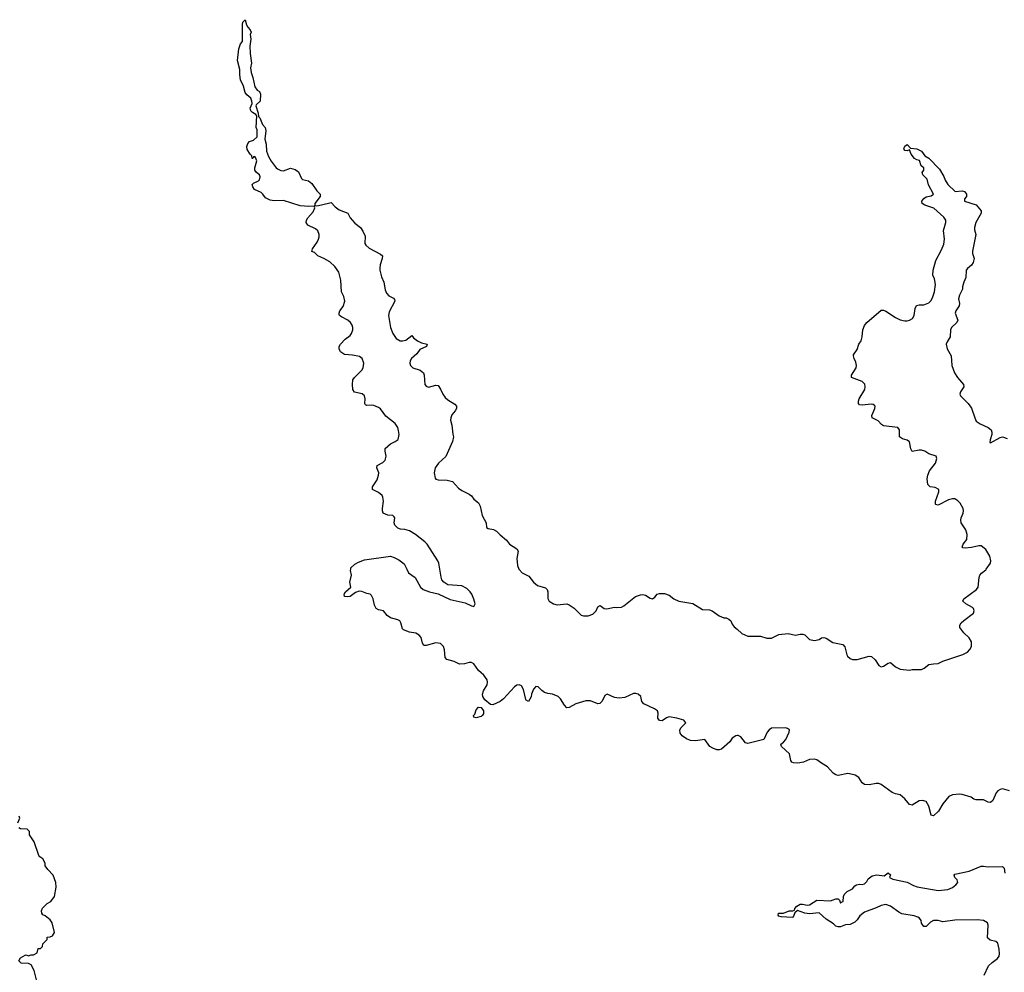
# Model space of a CAD drawing. Header units: inches. Extents: x 2348423 to 2474978, y 460702 to 613625.
# Tile 89 of 113: x 2403975 to 2412245, y 566615 to 574614. Entities that reach past the tile are written whole.
import ezdxf

# ---------------------------------------------------------------- set-up
doc = ezdxf.new("R2010")
doc.units = ezdxf.units.IN
doc.header["$MEASUREMENT"] = 0
for name, color, linetype in [('C4506', 7, 'Continuous'), ('C4507', 7, 'Continuous'), ('C4516', 7, 'Continuous'), ('C4517', 7, 'Continuous')]:
    doc.layers.add(name, color=color, linetype=linetype)

msp = doc.modelspace()

# ---------------------------------------------------------------- linework, layer by layer
at = {"layer": 'C4506', "color": 5}
for points, elevation in [([(2410000, 568601.8), (2409990, 568600.7), (2409959.3, 568580.7), (2409941, 568550), (2409870, 568489.7), (2409850, 568482.4), (2409830, 568482.4), (2409795.6, 568495.6), (2409771.2, 568511.2), (2409730, 568569), (2409650, 568559.6), (2409610, 568560.9), (2409575.9, 568575.9), (2409540.1, 568600.1), (2409523.3, 568623.3), (2409520.7, 568650), (2409530, 568670.7), (2409569.5, 568710), (2409552.4, 568732.4), (2409494, 568750), (2409430, 568760.4), (2409408.2, 568751.8), (2409370, 568726), (2409349.3, 568730), (2409334, 568750), (2409336.9, 568790), (2409330.8, 568810.8), (2409307.8, 568827.8), (2409218, 568870), (2409200.9, 568890), (2409192.8, 568930), (2409170, 568949.7), (2409150, 568955.8), (2409130, 568957.1), (2409057.1, 568922.9), (2409010, 568915.8), (2408970, 568922.8), (2408909.2, 568950.8), (2408890, 568939.5), (2408868, 568892), (2408848.8, 568871.2), (2408830, 568868), (2408770, 568894.5), (2408730, 568895.1), (2408646.8, 568870), (2408590, 568838), (2408570, 568835.1), (2408550, 568857), (2408517.3, 568910), (2408497.4, 568930), (2408450.6, 568950.6), (2408410, 568954.5), (2408383, 568963), (2408359.8, 568979.8), (2408330, 569012), (2408310, 569014.5), (2408290, 568993.2), (2408272.7, 568950), (2408270, 568928.7), (2408248, 568890), (2408230, 568899), (2408226.7, 568906.7), (2408206.6, 568990), (2408190, 569019), (2408170, 569029.2), (2408150, 569025.2), (2408130, 569013.2), (2408039.5, 568910), (2408011.8, 568888.2), (2407950, 568860.5), (2407930, 568864.2), (2407882.4, 568902.4), (2407864, 568930), (2407863.5, 568950), (2407870, 568977.3), (2407900.7, 569030), (2407904.5, 569050), (2407900.9, 569070), (2407872.7, 569110), (2407829.6, 569149.6), (2407790, 569205.2), (2407770, 569216), (2407750, 569217), (2407710, 569204.5), (2407670, 569201.2), (2407625.2, 569225.2), (2407562, 569242), (2407550, 569258), (2407543.3, 569323.3), (2407535.1, 569350), (2407510, 569376), (2407470, 569382.7), (2407390, 569357.6), (2407370, 569359.3), (2407358.9, 569378.9), (2407346, 569426), (2407330, 569446), (2407302.5, 569462.5), (2407248, 569470), (2407198, 569490), (2407190, 569498), (2407177.2, 569550), (2407166.8, 569566.8), (2407150, 569575.1), (2407088.7, 569590), (2407062, 569610), (2407030, 569648.7), (2406990, 569659), (2406969.4, 569669.4), (2406956.5, 569696.5), (2406944, 569750), (2406930, 569778), (2406918, 569790), (2406890, 569795.1), (2406850, 569811.6), (2406826.2, 569813.8), (2406794.9, 569805.1), (2406750, 569771.8), (2406726.7, 569766.7), (2406702, 569770), (2406701.2, 569790), (2406712.7, 569810), (2406755.3, 569850), (2406749, 569890), (2406760.9, 569950), (2406753.2, 569990), (2406755.2, 570000)], 80), ([(2407226.4, 570000), (2407240.9, 569970), (2407295.5, 569930), (2407341.3, 569850), (2407363, 569830), (2407416, 569810), (2407490, 569793.1), (2407590, 569745.7), (2407716.7, 569716.7), (2407770, 569690.8), (2407790, 569686), (2407799.3, 569710), (2407790, 569748.7), (2407771.8, 569790), (2407759.5, 569810), (2407730, 569836.9), (2407690, 569858.7), (2407570, 569869.6), (2407537, 569890), (2407521.6, 569910), (2407513.9, 569933.9), (2407502.7, 570000)], 80), ([(2408168.4, 570000), (2408170, 569996), (2408194.8, 569970), (2408250, 569940.5), (2408291.8, 569891.8), (2408323.4, 569863.4), (2408390, 569842.8), (2408406, 569830), (2408410.7, 569810), (2408410, 569754), (2408422.8, 569730), (2408458, 569710), (2408490, 569701.6), (2408570, 569708), (2408590, 569700.5), (2408632.3, 569672.3), (2408690, 569614.8), (2408710, 569607.7), (2408750, 569607.7), (2408790, 569621.6), (2408817, 569650), (2408830, 569684.7), (2408850, 569696), (2408884.7, 569670), (2408905.5, 569665.5), (2408970, 569682), (2408990, 569677.3), (2409030, 569680.7), (2409050, 569690.8), (2409148, 569770), (2409190, 569784.7), (2409210, 569786), (2409230, 569781), (2409270, 569756), (2409290, 569751.3), (2409310, 569764.7), (2409329.5, 569790.5), (2409350, 569796.3), (2409390, 569794.8), (2409430, 569780.7), (2409470, 569750.6), (2409510, 569730.7), (2409630, 569710.7), (2409710, 569661), (2409770, 569658), (2409790, 569651.3), (2409850, 569606.8), (2409890, 569591.3), (2409910, 569591), (2409930, 569581), (2409947.1, 569567.1), (2409958, 569538), (2409976.2, 569516.2), (2410000, 569495.9)], 80), ([(2403958, 567870), (2403975.3, 567910), (2403970, 567926)], 120), ([(2404121.2, 566530), (2404095.3, 566630), (2404070, 566678), (2404050, 566689), (2403986, 566690), (2403968, 566710), (2403983.1, 566736.9), (2404020.4, 566759.6), (2404030, 566762), (2404050, 566754), (2404070, 566762), (2404090, 566762), (2404122, 566778), (2404130, 566814), (2404150, 566814), (2404166, 566830), (2404170, 566854), (2404206, 566890), (2404206, 566910), (2404230, 566912), (2404250, 566922), (2404268, 566950), (2404248.7, 567030), (2404230, 567055.3), (2404188.9, 567088.9), (2404170, 567098), (2404162, 567110), (2404158, 567130), (2404165.6, 567154.4), (2404206.3, 567193.7), (2404235.3, 567210), (2404268, 567250), (2404282, 567330), (2404278, 567370), (2404255.3, 567430), (2404210, 567478), (2404189.1, 567509.1), (2404188, 567530), (2404168.4, 567568.4), (2404143.1, 567583.1), (2404134.6, 567594.6), (2404095.3, 567710), (2404058, 567770), (2404056.4, 567796.4), (2404036.4, 567816.4), (2403980.4, 567820.4), (2403967.3, 567827.3)], 120)]:
    msp.add_lwpolyline(points, dxfattribs=dict(at, elevation=elevation))
at = {"layer": 'C4506', "color": 5, "elevation": 80}
msp.add_lwpolyline([(2407810, 568752.7), (2407790, 568758), (2407787.8, 568770), (2407797.1, 568782.9), (2407810, 568819.1), (2407830, 568840.3), (2407850, 568839.3), (2407870.4, 568810), (2407870, 568784), (2407860.7, 568770), (2407850, 568763.6)], close=True, dxfattribs=at)
at = {"layer": 'C4507', "color": 5, "elevation": 80}
for points in [[(2407502.7, 570000), (2407494.3, 570050), (2407486.6, 570070), (2407396.8, 570210), (2407378.3, 570230), (2407300.5, 570290), (2407250, 570322), (2407210, 570334), (2407174.8, 570334.8), (2407150, 570344), (2407126.6, 570370), (2407120.9, 570390), (2407125.2, 570430), (2407119.5, 570439.5), (2407109.3, 570449.3), (2407066.4, 570453.6), (2407029, 570470), (2407021.2, 570490), (2407021.2, 570510), (2407031.9, 570571.9), (2407025.6, 570605.6), (2407018.3, 570618.3), (2406990, 570644.5), (2406937.2, 570670), (2406937, 570690), (2406977, 570750), (2406989.4, 570790), (2406992.7, 570810), (2406975.1, 570850), (2406977.2, 570870), (2407025.1, 570894.9), (2407044.5, 570915.5), (2407052, 570950), (2407043.7, 570990), (2407045.6, 571014.4), (2407088.2, 571051.8), (2407130, 571072.4), (2407153.3, 571090), (2407161.3, 571130), (2407155.9, 571164.1), (2407149.7, 571190), (2407130, 571222.9), (2407050, 571283.5), (2407005.2, 571345.2), (2406990, 571358), (2406950, 571374), (2406930, 571378.4), (2406890, 571375.3), (2406880.2, 571380.2), (2406875.3, 571390), (2406877.2, 571430), (2406870, 571455.3), (2406851.8, 571471.8), (2406787.2, 571487.2), (2406774, 571510), (2406769.2, 571550), (2406772.7, 571590), (2406787, 571610), (2406850, 571671), (2406859.5, 571690), (2406865.1, 571730), (2406851.8, 571770), (2406830, 571785.1), (2406770, 571797.6), (2406703.6, 571803.6), (2406670, 571824), (2406657.2, 571850), (2406657.2, 571870), (2406668.7, 571890), (2406709, 571930), (2406750, 571962), (2406761.7, 571978.3), (2406773.3, 572010), (2406773.3, 572030), (2406767.3, 572050), (2406752.4, 572072.4), (2406730, 572089.5), (2406677.5, 572117.5), (2406662, 572130), (2406659, 572139), (2406657.2, 572150), (2406665.2, 572170), (2406693, 572207), (2406707.3, 572250), (2406696.2, 572290), (2406678, 572330), (2406671.9, 572428.1), (2406654.2, 572494.2), (2406621, 572541), (2406579.7, 572579.7), (2406530, 572609.2), (2406478, 572630), (2406450, 572658), (2406428.4, 572668.4), (2406434, 572690), (2406474.2, 572745.8), (2406485.6, 572770), (2406491.6, 572790), (2406491.6, 572811.6), (2406480.1, 572840.1), (2406459.1, 572859.1), (2406394, 572890), (2406381.2, 572910), (2406383.7, 572930), (2406394.5, 572950), (2406439.4, 573000.6), (2406453.2, 573033.2), (2406448.9, 573048.9), (2406404.7, 573044.7), (2406330, 573052), (2406190, 573096.2), (2406112.1, 573092.1), (2406078, 573098), (2406039, 573119), (2406017.2, 573150), (2406002.5, 573162.5), (2405947, 573187), (2405933.2, 573210), (2405928.7, 573230), (2405939, 573241), (2405979.7, 573260.3), (2405989.3, 573270), (2405994, 573294), (2405989, 573310), (2405964, 573330), (2405949, 573350), (2405949.2, 573370.8), (2405966, 573430), (2405956.4, 573456.4), (2405950, 573466), (2405938, 573462), (2405932.7, 573447.3), (2405928, 573448), (2405926, 573470), (2405910, 573486), (2405885.2, 573525.2), (2405884, 573550), (2405890, 573574), (2405906, 573590), (2405938, 573602), (2405968.7, 573630), (2405969, 573689), (2405962, 573710), (2405966.3, 573806.3), (2405958.9, 573818.9), (2405930, 573835.1), (2405915.1, 573850), (2405909.6, 573870.4), (2405929, 573910), (2405926, 573930), (2405915.1, 573955.1), (2405882.5, 573982.5), (2405870, 574002), (2405854.7, 574054.7), (2405829.4, 574110), (2405822.9, 574150), (2405825.4, 574194.6), (2405805.6, 574270), (2405816.2, 574370), (2405829.4, 574410), (2405845.2, 574430), (2405845.4, 574574.6), (2405850, 574594), (2405870, 574614), (2405881, 574570), (2405890, 574552), (2405911.3, 574530), (2405918, 574510), (2405911.3, 574490), (2405916, 574450), (2405907.3, 574392.7), (2405910.4, 574330), (2405923, 574250), (2405914, 574210), (2405919.1, 574170), (2405933.4, 574130), (2405950.9, 574050.9), (2405970, 574022), (2405990, 574011.3), (2405998.8, 573990), (2405994, 573930), (2405961.1, 573898.9), (2405957.3, 573890), (2405978.8, 573830), (2405981, 573801), (2405991.3, 573790), (2406014.8, 573734.8), (2406036, 573710), (2406041, 573681), (2406033, 573610), (2406046, 573570), (2406048, 573510), (2406065.2, 573465.2), (2406087.1, 573427.1), (2406130, 573370.5), (2406141.7, 573361.7), (2406168.7, 573348.7), (2406190, 573344.9), (2406250, 573366), (2406290, 573356), (2406316.8, 573336.8), (2406340.7, 573280.7), (2406350, 573271.3), (2406402, 573262), (2406430, 573238), (2406470, 573178), (2406498, 573150), (2406498.8, 573130), (2406454.8, 573070), (2406452.7, 573052.7), (2406471, 573051), (2406510, 573058), (2406590, 573078.8), (2406623.8, 573043.8), (2406657.5, 573017.5), (2406731.3, 572990), (2406751, 572950), (2406790, 572906), (2406838, 572870), (2406858.5, 572838.5), (2406875.5, 572795.5), (2406874.4, 572734.4), (2406881.1, 572721.1), (2406910, 572696), (2407004.5, 572644.5), (2407021, 572630), (2407020.7, 572610), (2407003.4, 572556.6), (2407000.5, 572530), (2407000.5, 572510), (2407014.4, 572454.4), (2407032.7, 572410), (2407045.8, 572345.8), (2407057.3, 572317.3), (2407074.8, 572294.8), (2407114.6, 572274.6), (2407123.5, 572263.5), (2407124.9, 572250), (2407078.5, 572161.5), (2407071.8, 572130), (2407090.2, 572030), (2407110, 571979.1), (2407136.9, 571936.9), (2407170, 571918.4), (2407190, 571916.4), (2407217.2, 571922.8), (2407270, 571962), (2407283.5, 571943.5), (2407316.8, 571916.8), (2407350, 571901), (2407398, 571890), (2407391.3, 571870), (2407335.8, 571844.2), (2407310, 571807.3), (2407266.8, 571770), (2407254.8, 571750), (2407250.7, 571730), (2407257.3, 571710), (2407276, 571690), (2407338, 571670), (2407366, 571650), (2407373.4, 571630), (2407378.8, 571550), (2407390, 571536), (2407410, 571527.7), (2407470, 571544), (2407490, 571541), (2407510, 571511.3), (2407527.7, 571470), (2407550, 571442.8), (2407570, 571421), (2407630, 571384.7), (2407644.7, 571370), (2407642.8, 571350), (2407633.4, 571330), (2407604.9, 571295.1), (2407595.5, 571270), (2407593.4, 571250), (2407604.9, 571210), (2407612.8, 571132.8), (2407619.1, 571110), (2407610.7, 571070.7), (2407554.7, 570945.3), (2407491.8, 570890), (2407465.2, 570850), (2407454.9, 570810), (2407463.8, 570763.8), (2407470, 570756.3), (2407490, 570748.8), (2407566, 570746), (2407610, 570736), (2407660.9, 570680.9), (2407690, 570661), (2407750, 570630.8), (2407770, 570614.8), (2407788.3, 570588.3), (2407830, 570556), (2407842, 570530), (2407859.1, 570450), (2407894, 570390), (2407896, 570350), (2407910, 570340.7), (2407954.4, 570334.4), (2407980.4, 570320.4), (2408010, 570287.3), (2408063.4, 570243.4), (2408090, 570211), (2408150, 570171), (2408162.8, 570150), (2408150.8, 570090), (2408156.3, 570030), (2408168.4, 570000)], [(2406755.2, 570000), (2406757.2, 570010), (2406790, 570042.8), (2406820.1, 570059.9), (2406870, 570077.1), (2407090, 570108.2), (2407119.2, 570099.2), (2407158.5, 570078.5), (2407204.7, 570044.7), (2407226.4, 570000)]]:
    msp.add_lwpolyline(points, dxfattribs=at)
at = {"layer": 'C4516', "color": 5, "elevation": 80}
for points in [[(2410000, 569495.9), (2410040.9, 569460.9), (2410090, 569436.1), (2410196.1, 569436.1), (2410250, 569421.6), (2410290, 569421.6), (2410350, 569452.4), (2410430, 569460.2), (2410490, 569445.5), (2410530, 569455), (2410554, 569454), (2410570, 569448.4), (2410610, 569410.5), (2410650, 569400.5), (2410689.6, 569410.4), (2410710, 569422), (2410730, 569424.9), (2410750, 569420.5), (2410804.1, 569384.1), (2410890, 569367.3), (2410906.4, 569346.4), (2410921.7, 569281.7), (2410928.9, 569268.9), (2410950.3, 569250.3), (2410970, 569242.4), (2411010, 569241.6), (2411110, 569270.7), (2411130, 569266.8), (2411159.9, 569239.9), (2411190, 569191.3), (2411210, 569178.8), (2411230, 569184), (2411270, 569210.8), (2411290, 569214.8), (2411330, 569178.8), (2411370, 569158.8), (2411450, 569151), (2411470, 569156), (2411550, 569156), (2411572.5, 569167.5), (2411610, 569198), (2411650, 569206), (2411690, 569206.8), (2411730, 569226), (2411895.9, 569284.1), (2411935.9, 569304.1), (2411955.9, 569324.1), (2411969.4, 569350), (2411969.5, 569390), (2411950, 569422.7), (2411905.3, 569465.3), (2411878.9, 569498.9), (2411872.7, 569510), (2411872.7, 569530), (2411882.7, 569550), (2411903.7, 569570), (2411985.1, 569630), (2411991.1, 569651.1), (2411987.3, 569670), (2411978.2, 569678.2), (2411922, 569710), (2411897.2, 569730), (2411903.7, 569750), (2412012.3, 569830), (2412026, 569850), (2412034, 569930), (2412040.5, 569950), (2412053.2, 569966.8), (2412090, 569995.3), (2412093.3, 570000)], [(2412290, 568138), (2412230, 568154.5), (2412210, 568149.6), (2412190, 568138.4), (2412177.1, 568122.9), (2412150, 568057), (2412130, 568040.5), (2412110, 568044), (2412070, 568063), (2412010, 568063.7), (2411990, 568069.4), (2411966.2, 568086.2), (2411890, 568108.7), (2411870, 568110.8), (2411810, 568104.8), (2411778.7, 568090), (2411728.5, 568030), (2411692.1, 567967.9), (2411649.6, 567929.6), (2411630, 567934), (2411610, 568008.7), (2411588, 568050), (2411557.5, 568057.5), (2411530, 568054.5), (2411470, 568019.3), (2411450, 568022.7), (2411409.3, 568070), (2411370, 568103.7), (2411330, 568112.3), (2411303.9, 568123.9), (2411210, 568192.1), (2411190, 568199.8), (2411170, 568200.4), (2411109.6, 568189.6), (2411070, 568192), (2411050, 568205.2), (2411023.6, 568250), (2410992.3, 568270), (2410970, 568276.8), (2410930, 568283.1), (2410850, 568267.6), (2410830, 568272), (2410807.3, 568287.3), (2410761.3, 568341.3), (2410710, 568369.6), (2410670, 568398.4), (2410650, 568405.1), (2410610, 568402.7), (2410559.5, 568380.5), (2410510, 568371.6), (2410473.8, 568373.8), (2410460.5, 568380.5), (2410451.9, 568391.9), (2410442, 568450), (2410374, 568510), (2410368.7, 568530), (2410390, 568546), (2410409.6, 568570.4), (2410438.4, 568630), (2410439.6, 568650), (2410423, 568663), (2410406.3, 568666.3), (2410290, 568664.7), (2410270, 568651.6), (2410254, 568630), (2410226, 568570), (2410090, 568535.1), (2410070, 568541.2), (2410032.8, 568592.8), (2410010, 568602.9), (2410000, 568601.8)], [(2412074.5, 566590), (2412111.3, 566668.7), (2412141.7, 566698.3), (2412189, 566730), (2412201.2, 566750), (2412205.2, 566770), (2412202.7, 566810), (2412190, 566858), (2412172.9, 566872.9), (2412125.6, 566885.6), (2412105.2, 566905.2), (2412109.2, 567010), (2412104, 567030), (2412070, 567049.4), (2412016.2, 567056.2), (2411830, 567051.1), (2411730, 567037.2), (2411690, 567049), (2411650.9, 567049.1), (2411624.5, 567035.5), (2411590, 566998), (2411570, 566998), (2411550, 567028), (2411546, 567050), (2411532.7, 567070), (2411518.6, 567078.6), (2411489, 567090), (2411384.9, 567104.9), (2411358.5, 567118.5), (2411289.6, 567170), (2411250, 567183.1), (2411210, 567176.4), (2411170, 567156.8), (2411070, 567120.3), (2411031.8, 567090), (2411010, 567054.5), (2410990, 567035.6), (2410950, 567017), (2410910, 567012), (2410870, 566996.9), (2410850, 566995.1), (2410830, 567002.9), (2410810, 567022.7), (2410750, 567060.9), (2410690, 567114), (2410610, 567104.5), (2410570, 567112), (2410506.8, 567133.2), (2410485.4, 567114.6), (2410475.3, 567084.7), (2410465.4, 567074.6), (2410370, 567079.3), (2410350, 567086.6), (2410346.3, 567093.7), (2410349.6, 567110.4), (2410390, 567110.5), (2410438, 567130), (2410469.3, 567130.7), (2410483.1, 567136.9), (2410486, 567150), (2410503.7, 567170), (2410530, 567188.2), (2410550, 567188.2), (2410590, 567178.4), (2410610, 567181.6), (2410670, 567219.1), (2410783.8, 567216.2), (2410830, 567232), (2410850.5, 567230.5), (2410861, 567221), (2410870, 567194), (2410876.4, 567203.6), (2410892.7, 567210), (2410895.1, 567250), (2410903.7, 567270), (2410926.4, 567293.6), (2410970, 567315.5), (2410990, 567342), (2411004, 567350), (2411030, 567354.4), (2411050, 567350.6), (2411070, 567357.3), (2411090, 567377.3), (2411101.8, 567398.2), (2411134.5, 567425.5), (2411173.4, 567433.4), (2411234.6, 567425.4), (2411270.9, 567450.9), (2411290, 567434), (2411282, 567410), (2411310, 567397.3), (2411430, 567370.8), (2411482.7, 567342.7), (2411512.7, 567332.7), (2411690, 567302.4), (2411770, 567310.7), (2411810, 567327.7), (2411839, 567350), (2411854, 567370), (2411848.7, 567390), (2411829, 567410), (2411824, 567430), (2411830, 567438), (2411950, 567462.6), (2412050, 567505.5), (2412070, 567506), (2412110, 567501.3), (2412230, 567502.8), (2412242.8, 567490), (2412250, 567446)]]:
    msp.add_lwpolyline(points, dxfattribs=at)
at = {"layer": 'C4517', "color": 5, "elevation": 80}
msp.add_lwpolyline([(2412093.3, 570000), (2412128.6, 570050), (2412132.8, 570070), (2412122.9, 570110), (2412090, 570165.1), (2412050, 570194.5), (2412030, 570196.4), (2411970, 570180.5), (2411915.3, 570175.3), (2411898, 570178), (2411890, 570186), (2411899, 570210), (2411929.7, 570250.3), (2411934.2, 570290), (2411922.4, 570330), (2411882.4, 570390), (2411879.7, 570410), (2411883.5, 570430), (2411900.5, 570470), (2411903.5, 570490), (2411899.7, 570510), (2411874.2, 570554.2), (2411855.1, 570575.1), (2411830, 570589.6), (2411810, 570591.5), (2411777.2, 570582.8), (2411690, 570538), (2411670, 570542), (2411666.8, 570546.8), (2411667.3, 570570), (2411696.3, 570650), (2411694, 570670), (2411665.1, 570685.1), (2411622, 570690), (2411604, 570710), (2411598, 570758), (2411602, 570790), (2411615.7, 570824.3), (2411668.2, 570890), (2411678, 570930), (2411671.5, 570950), (2411610, 570969.7), (2411577, 570990), (2411550, 570998.5), (2411530, 571000.4), (2411470, 570989.4), (2411459.5, 571010), (2411449.2, 571070), (2411430, 571083.7), (2411390, 571094.5), (2411365.2, 571110), (2411365.2, 571170), (2411350, 571189), (2411230, 571203.7), (2411214.2, 571214.2), (2411186.8, 571246.8), (2411135.3, 571270), (2411133.2, 571290), (2411158, 571350), (2411159.3, 571370), (2411155.6, 571375.6), (2411143.7, 571383.7), (2411126.8, 571386.8), (2411050, 571378), (2411030, 571381.2), (2411021.2, 571390), (2411019.5, 571410), (2411027.3, 571430), (2411073.3, 571510), (2411076.2, 571530), (2411073, 571553), (2411050, 571575.1), (2410962, 571610), (2410962.7, 571630), (2411000.9, 571690), (2411004.5, 571710), (2410998, 571738), (2410982.7, 571770), (2410977.2, 571790), (2410979, 571801), (2411010, 571844.7), (2411022.7, 571890), (2411041.5, 571918.5), (2411052.3, 571950), (2411056, 572010), (2411070, 572044.7), (2411090, 572071.3), (2411210, 572176), (2411230, 572176), (2411250, 572167.3), (2411330, 572114), (2411370, 572094), (2411410, 572084), (2411430, 572084), (2411450, 572090.8), (2411473.8, 572106.2), (2411489.2, 572130), (2411496, 572190), (2411506.6, 572213.4), (2411530, 572220.7), (2411570, 572220.5), (2411610, 572236.3), (2411626.6, 572253.4), (2411641.1, 572278.9), (2411658.9, 572330), (2411666.6, 572390), (2411658.6, 572438.6), (2411646, 572470), (2411646.6, 572510), (2411669.4, 572590.6), (2411718.3, 572681.7), (2411737.6, 572730), (2411743.6, 572770), (2411735.5, 572844.5), (2411755.1, 572910), (2411752.7, 572930), (2411735.9, 572955.9), (2411652.3, 573032.3), (2411576.2, 573056.2), (2411555.1, 573070), (2411551.8, 573090), (2411568.7, 573111.3), (2411590, 573125.7), (2411630, 573134.8), (2411649, 573150), (2411607.5, 573227.5), (2411596, 573276), (2411562, 573310), (2411555.3, 573330), (2411568.7, 573350), (2411568.7, 573370), (2411547.6, 573387.6), (2411531.5, 573431.5), (2411510, 573437), (2411489.6, 573449.6), (2411464, 573484), (2411450, 573522), (2411430, 573512.7), (2411410, 573516), (2411403.8, 573523.8), (2411401.6, 573530), (2411410, 573551.3), (2411430, 573566.8), (2411456, 573536), (2411510, 573530.4), (2411550.3, 573510.3), (2411577.3, 573470), (2411611.2, 573451.2), (2411700, 573360), (2411737.5, 573297.5), (2411747.3, 573267.3), (2411770.6, 573230.6), (2411831.3, 573171.3), (2411890, 573178), (2411910.3, 573170.3), (2411927.3, 573150), (2411926.8, 573130), (2411911, 573110), (2411912, 573090), (2412010, 573058), (2412050.8, 573010), (2412050.8, 572990), (2412004.9, 572910), (2411994, 572870), (2411994, 572850), (2412006, 572810), (2411978.8, 572670), (2411978.8, 572650), (2411990.7, 572610), (2411984.5, 572575.5), (2411968.1, 572551.9), (2411935.2, 572524.8), (2411924, 572510), (2411922.8, 572450), (2411904, 572410), (2411894.8, 572370), (2411894.8, 572350), (2411870, 572302), (2411860.7, 572270), (2411867.3, 572230), (2411864.9, 572210), (2411839.1, 572170), (2411833.4, 572150), (2411854.8, 572090), (2411846.8, 572070), (2411800.5, 572030), (2411792.7, 572010), (2411790.7, 571950), (2411764.7, 571910), (2411758, 571890), (2411766, 571850), (2411798.8, 571790), (2411804, 571710), (2411826.8, 571650), (2411850.7, 571610), (2411902.8, 571550), (2411904, 571530), (2411877.3, 571490), (2411870.7, 571470), (2411875.9, 571455.9), (2411942.8, 571390), (2411970, 571351.3), (2411996.3, 571270), (2412010, 571242.8), (2412041.3, 571221.3), (2412110, 571190.5), (2412133.4, 571170), (2412140.7, 571150), (2412140.7, 571130), (2412125.4, 571085.4), (2412124.7, 571064.7), (2412130, 571062), (2412210, 571106), (2412230, 571111), (2412270, 571096)], dxfattribs=at)

doc.saveas('drawing.dxf')
